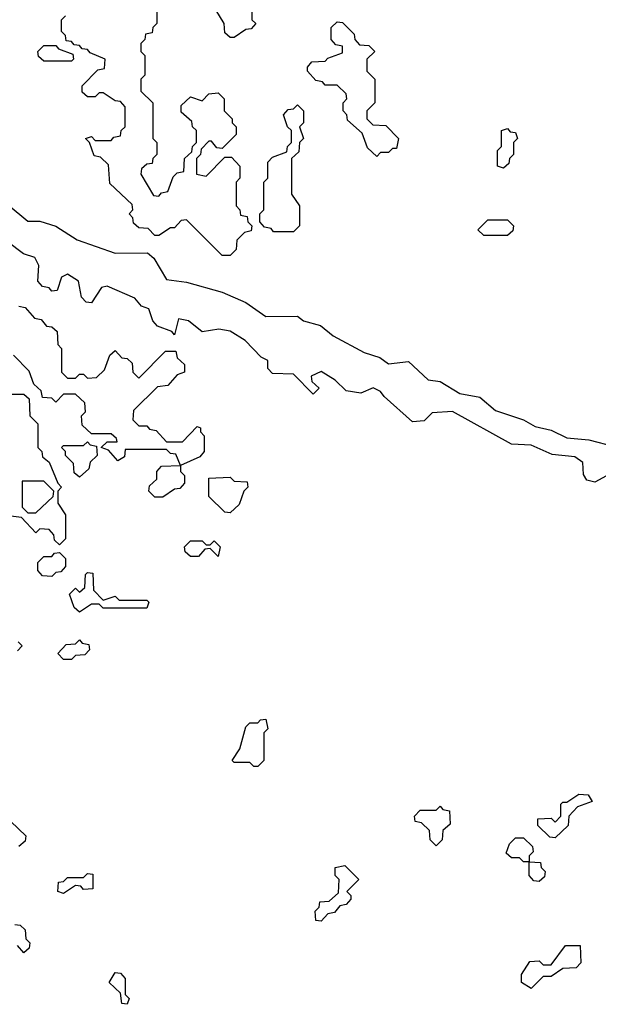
# Model space of a CAD drawing. Extents: x 2776963 to 2884430, y 684484 to 829250.
# Tile 217 of 256: x 2860454 to 2861914, y 799160 to 801645. Entities that reach past the tile are written whole.
import ezdxf

# ---------------------------------------------------------------- set-up
doc = ezdxf.new("R2010")
doc.units = 0

msp = doc.modelspace()

# ---------------------------------------------------------------- linework, layer by layer
at = {"layer": '0CON20XD'}
for points in [[(2860800, 801715), (2860800, 801635), (2860790, 801625), (2860788.3, 801611.7), (2860771.7, 801608.3), (2860770, 801595), (2860760, 801585), (2860760, 801565), (2860770, 801555), (2860770, 801505), (2860760, 801495), (2860760, 801465), (2860790, 801435), (2860790, 801345), (2860800, 801335), (2860800, 801305), (2860790, 801295), (2860788.3, 801281.7), (2860775, 801280), (2860761.7, 801268.3), (2860760, 801255), (2860791.7, 801201.7), (2860805, 801200), (2860811.7, 801208.3), (2860828.3, 801211.7), (2860841.7, 801248.3), (2860851.7, 801258.3), (2860868.3, 801261.7), (2860870, 801295), (2860888.3, 801311.7), (2860890, 801325), (2860900, 801335), (2860900, 801365), (2860890, 801375), (2860888.3, 801388.3), (2860861.7, 801411.7), (2860861.7, 801428.3), (2860885, 801450), (2860915, 801440), (2860931.7, 801458.3), (2860955, 801460), (2860970, 801445), (2860970, 801415), (2860990, 801395), (2860990, 801385), (2861000, 801375), (2861000, 801355), (2860965, 801320), (2860951.7, 801321.7), (2860938.3, 801338.3), (2860931.7, 801338.3), (2860911.7, 801318.3), (2860910, 801305), (2860900, 801295), (2860900, 801255), (2860925, 801250), (2860971.7, 801298.3), (2860988.3, 801298.3), (2861010, 801275), (2861010, 801245), (2861000, 801235), (2861000, 801175), (2861010, 801165), (2861011.7, 801151.7), (2861028.3, 801148.3), (2861030, 801135), (2861040, 801125), (2861038.3, 801111.7), (2861021.7, 801108.3), (2861001.7, 801088.3), (2861000, 801065), (2860985, 801050)], [(2860995, 801600), (2860985, 801600), (2860971.7, 801611.7), (2860970, 801635), (2860940, 801685), (2860955, 801700), (2861015, 801700), (2861025, 801710), (2861040, 801695), (2861040, 801645), (2861050, 801635), (2861038.3, 801621.7), (2861025, 801620), (2860995, 801600)], [(2860985, 801050), (2860965, 801050), (2860875, 801140), (2860861.7, 801138.3), (2860845, 801120), (2860835, 801120), (2860805, 801100), (2860795, 801100), (2860778.3, 801118.3), (2860755, 801120), (2860741.7, 801131.7), (2860740, 801145), (2860730, 801155), (2860740, 801165), (2860738.3, 801178.3), (2860681.7, 801231.7), (2860678.3, 801278.3), (2860658.3, 801298.3), (2860641.7, 801301.7), (2860630, 801335), (2860620, 801345), (2860635, 801350), (2860645, 801340), (2860685, 801340), (2860691.7, 801348.3), (2860708.3, 801351.7), (2860710, 801365), (2860720, 801375), (2860720, 801425), (2860708.3, 801438.3), (2860695, 801440), (2860665, 801460), (2860655, 801460), (2860645, 801450), (2860625, 801450), (2860611.7, 801461.7), (2860611.7, 801478.3), (2860651.7, 801518.3), (2860668.3, 801521.7), (2860670, 801545), (2860631.7, 801561.7), (2860625, 801570), (2860611.7, 801571.7), (2860605, 801580), (2860591.7, 801581.7), (2860585, 801590), (2860571.7, 801591.7), (2860570, 801605), (2860560, 801615), (2860560, 801645), (2860570, 801655)], [(2861355, 801300), (2861331.7, 801321.7), (2861318.3, 801358.3), (2861281.7, 801391.7), (2861280, 801405), (2861270, 801415), (2861270, 801435), (2861280, 801445), (2861278.3, 801458.3), (2861255, 801480), (2861225, 801480), (2861218.3, 801488.3), (2861201.7, 801491.7), (2861180, 801515), (2861180, 801525), (2861191.7, 801538.3), (2861225, 801540), (2861231.7, 801548.3), (2861268.3, 801561.7), (2861268.3, 801578.3), (2861251.7, 801581.7), (2861240, 801595), (2861240, 801625), (2861255, 801640), (2861268.3, 801638.3), (2861298.3, 801608.3), (2861300, 801595), (2861311.7, 801581.7), (2861335, 801580), (2861350, 801565), (2861330, 801545), (2861330, 801515), (2861350, 801495), (2861350, 801435), (2861330, 801415), (2861330, 801395), (2861345, 801380), (2861378.3, 801378.3), (2861410, 801345), (2861405, 801320), (2861395, 801320), (2861385, 801310), (2861365, 801310), (2861355, 801300)], [(2860585, 801540), (2860515, 801540), (2860501.7, 801551.7), (2860500, 801565), (2860515, 801580), (2860545, 801580), (2860551.7, 801571.7), (2860588.3, 801558.3), (2860590, 801545), (2860585, 801540)], [(2861145, 801110), (2861095, 801110), (2861088.3, 801118.3), (2861071.7, 801121.7), (2861060, 801135), (2861060, 801155), (2861070, 801165), (2861070, 801235), (2861080, 801245), (2861080, 801285), (2861091.7, 801298.3), (2861128.3, 801311.7), (2861130, 801325), (2861140, 801335), (2861140, 801365), (2861130, 801375), (2861120, 801405), (2861131.7, 801418.3), (2861145, 801420), (2861155, 801430), (2861170, 801415), (2861170, 801385), (2861160, 801375), (2861170, 801345), (2861160, 801335), (2861158.3, 801311.7), (2861140, 801295), (2861140, 801205), (2861160, 801175), (2861160, 801125), (2861145, 801110)], [(2861675, 801270), (2861660, 801275), (2861660, 801315), (2861670, 801325), (2861670, 801365), (2861685, 801370), (2861691.7, 801361.7), (2861705, 801360), (2861710, 801345), (2861700, 801335), (2861700, 801305), (2861690, 801295), (2861688.3, 801281.7), (2861675, 801270)], [(2860425, 801177.5), (2860475, 801136.7), (2860505, 801136.2), (2860545, 801123.8), (2860599.1, 801089.1), (2860695, 801055.8), (2860777, 801057), (2860793, 801043), (2860825, 800989.2), (2860875, 800982.5), (2860965, 800957.5), (2861025, 800931.2), (2861075, 800896), (2861155, 800896.7), (2861170, 800885), (2861213.6, 800873.6), (2861245, 800847.5), (2861323.3, 800805), (2861362.7, 800792.7), (2861385, 800776.7), (2861435, 800782.5), (2861485, 800736), (2861515, 800732), (2861565, 800701.2), (2861615, 800692.5), (2861655, 800658.6), (2861725.5, 800635.5), (2861755, 800618.6), (2861795, 800609.2), (2861835, 800590), (2861890, 800585), (2861955, 800567.5)], [(2861685, 801100), (2861625, 801100), (2861610, 801115), (2861635, 801140), (2861685, 801140), (2861700, 801125), (2861698.3, 801111.7), (2861685, 801100)], [(2861935, 800493.8), (2861905, 800477.5), (2861885, 800482.5), (2861877, 800497), (2861875, 800527.5), (2861855, 800542), (2861797.7, 800547.7), (2861745, 800571.2), (2861695, 800573.3), (2861546.4, 800656.4), (2861495, 800652.5), (2861475, 800632.5), (2861445, 800630), (2861373.8, 800693.8), (2861365, 800706.7), (2861346.1, 800716.1), (2861315, 800702.5), (2861278.3, 800708.3), (2861250, 800735), (2861215, 800756.7), (2861190, 800745), (2861191.7, 800731.7), (2861210, 800715), (2861195, 800700), (2861145, 800750), (2861091.7, 800751.7), (2861080, 800765), (2861080, 800785), (2861063.3, 800793.3), (2861023.3, 800835), (2860985, 800859.2), (2860956.4, 800863.6), (2860915, 800857.5), (2860880, 800885), (2860855, 800890), (2860845, 800850), (2860838.3, 800858.3), (2860801.7, 800871.7), (2860790, 800885), (2860780, 800915), (2860761.7, 800921.7), (2860745, 800942.5), (2860675, 800972.5), (2860660.7, 800969.3), (2860635, 800930), (2860621.7, 800931.7), (2860610, 800945), (2860602.5, 800985), (2860575, 801002.5), (2860560, 800995), (2860548.3, 800961.7), (2860535, 800960), (2860528.3, 800968.3), (2860511.7, 800971.7), (2860500, 800985), (2860502.5, 801025), (2860492.5, 801045), (2860463.9, 801053.9), (2860422.5, 801085)], [(2860451.7, 800921.7), (2860468.3, 800918.3), (2860491.7, 800891.7), (2860508.3, 800888.3), (2860521.7, 800871.7), (2860535, 800870), (2860548.3, 800858.3), (2860550, 800825), (2860560, 800815), (2860560, 800755), (2860575, 800740), (2860595, 800740), (2860605, 800750), (2860615, 800750), (2860625, 800740), (2860648.3, 800741.7), (2860668.3, 800761.7), (2860681.7, 800798.3), (2860695, 800810), (2860711.7, 800791.7), (2860725, 800790), (2860738.3, 800778.3), (2860740, 800755), (2860755, 800740), (2860821.7, 800808.3), (2860848.3, 800808.3), (2860851.7, 800791.7), (2860870, 800775), (2860870, 800755), (2860851.7, 800748.3), (2860828.3, 800721.7), (2860801.7, 800718.3), (2860741.7, 800658.3), (2860740, 800635), (2860755, 800620), (2860775, 800620), (2860781.7, 800611.7), (2860798.3, 800608.3), (2860825, 800580), (2860865, 800580), (2860901.7, 800618.3), (2860910, 800615), (2860910, 800605), (2860920, 800595), (2860920, 800555), (2860908.3, 800541.7), (2860860, 800520), (2860860, 800505), (2860870, 800495), (2860870, 800475), (2860858.3, 800461.7), (2860845, 800460), (2860815, 800440), (2860795, 800440), (2860780, 800455), (2860781.7, 800468.3), (2860800, 800485), (2860800, 800505), (2860811.7, 800518.3), (2860860, 800520), (2860848.3, 800548.3), (2860835, 800550), (2860825, 800560), (2860720, 800560), (2860718.3, 800541.7), (2860701.7, 800531.7), (2860678.3, 800558.3), (2860660, 800565), (2860675, 800580), (2860700, 800580), (2860698.3, 800588.3), (2860685, 800600), (2860635, 800600), (2860611.7, 800621.7), (2860610, 800645), (2860620, 800655), (2860618.3, 800678.3), (2860595, 800700), (2860565, 800700), (2860545, 800680), (2860535, 800690), (2860511.7, 800691.7), (2860508.3, 800708.3), (2860490, 800725), (2860478.3, 800758.3), (2860438.3, 800798.3)], [(2860435, 800700), (2860465, 800700), (2860478.3, 800688.3), (2860480, 800645), (2860500, 800625), (2860500, 800565), (2860510, 800555), (2860511.7, 800541.7), (2860528.3, 800528.3), (2860550, 800475), (2860560, 800465), (2860550, 800455), (2860550, 800425), (2860570, 800395), (2860570, 800335), (2860555, 800320), (2860541.7, 800331.7), (2860540, 800345), (2860528.3, 800358.3), (2860505, 800360), (2860495, 800350), (2860458.3, 800388.3), (2860431.7, 800391.7)], [(2860605, 800490), (2860591.7, 800501.7), (2860590, 800525), (2860570, 800545), (2860570, 800555), (2860560, 800565), (2860565, 800570), (2860615, 800570), (2860625, 800580), (2860631.7, 800571.7), (2860648.3, 800568.3), (2860650, 800545), (2860631.7, 800528.3), (2860628.3, 800511.7), (2860605, 800490)], [(2860495, 800400), (2860538.3, 800441.7), (2860540, 800455), (2860515, 800480), (2860460, 800480), (2860460, 800415), (2860475, 800400), (2860495, 800400)], [(2860985, 800400), (2860971.7, 800401.7), (2860931.7, 800441.7), (2860931.7, 800488.3), (2860985, 800490), (2860995, 800480), (2861028.3, 800478.3), (2861030, 800465), (2861020, 800455), (2861008.3, 800421.7), (2860985, 800400)], [(2860955, 800290), (2860935, 800310), (2860921.7, 800308.3), (2860905, 800290), (2860885, 800290), (2860871.7, 800301.7), (2860870, 800315), (2860885, 800330), (2860915, 800330), (2860925, 800320), (2860935, 800320), (2860945, 800330), (2860960, 800315), (2860955, 800290)], [(2860535, 800240), (2860511.7, 800241.7), (2860500, 800255), (2860500, 800275), (2860515, 800290), (2860535, 800290), (2860541.7, 800298.3), (2860555, 800300), (2860570, 800285), (2860570, 800265), (2860558.3, 800251.7), (2860545, 800250), (2860535, 800240)], [(2860605, 800150), (2860591.7, 800161.7), (2860580, 800195), (2860595, 800210), (2860605, 800200), (2860618.3, 800211.7), (2860620, 800245), (2860625, 800250), (2860638.3, 800248.3), (2860640, 800205), (2860665, 800180), (2860695, 800190), (2860705, 800180), (2860775, 800180), (2860780, 800175), (2860775, 800160), (2860665, 800160), (2860655, 800170), (2860635, 800170), (2860605, 800150)], [(2860450, 800075), (2860460, 800065), (2860448.3, 800051.7)], [(2860585, 800030), (2860565, 800030), (2860550, 800045), (2860571.7, 800068.3), (2860595, 800070), (2860605, 800080), (2860611.7, 800071.7), (2860628.3, 800068.3), (2860630, 800055), (2860618.3, 800041.7), (2860595, 800040), (2860585, 800030)], [(2861055, 799760), (2861045, 799760), (2861035, 799770), (2860995, 799770), (2860990, 799775), (2861010, 799805), (2861025, 799860), (2861035, 799870), (2861055, 799870), (2861061.7, 799878.3), (2861075, 799880), (2861080, 799855), (2861070, 799845), (2861070, 799775), (2861055, 799760)], [(2861805, 799580), (2861791.7, 799581.7), (2861761.7, 799611.7), (2861761.7, 799628.3), (2861795, 799630), (2861805, 799620), (2861820, 799635), (2861820, 799665), (2861825, 799670), (2861835, 799670), (2861865, 799690), (2861888.3, 799688.3), (2861898.3, 799671.7), (2861861.7, 799658.3), (2861840, 799635), (2861838.3, 799611.7), (2861805, 799580)], [(2861505, 799560), (2861490, 799575), (2861488.3, 799598.3), (2861468.3, 799618.3), (2861451.7, 799621.7), (2861450, 799635), (2861465, 799650), (2861505, 799650), (2861515, 799660), (2861521.7, 799651.7), (2861538.3, 799648.3), (2861540, 799615), (2861521.7, 799598.3), (2861520, 799575), (2861505, 799560)], [(2860431.7, 799621.7), (2860470, 799585), (2860468.3, 799571.7), (2860451.7, 799558.3)], [(2861765, 799470), (2861751.7, 799471.7), (2861740, 799485), (2861740, 799520), (2861725, 799520), (2861715, 799530), (2861695, 799530), (2861681.7, 799541.7), (2861690, 799565), (2861705, 799580), (2861725, 799580), (2861748.3, 799558.3), (2861750, 799545), (2861740, 799535), (2861740, 799520), (2861768.3, 799518.3), (2861770, 799505), (2861780, 799495), (2861778.3, 799481.7), (2861765, 799470)], [(2861215, 799370), (2861201.7, 799371.7), (2861200, 799395), (2861210, 799405), (2861211.7, 799418.3), (2861235, 799420), (2861258.3, 799441.7), (2861260, 799475), (2861250, 799485), (2861250, 799505), (2861275, 799510), (2861310, 799475), (2861280, 799445), (2861290, 799435), (2861290, 799425), (2861278.3, 799411.7), (2861261.7, 799408.3), (2861248.3, 799391.7), (2861231.7, 799388.3), (2861215, 799370)], [(2860565, 799440), (2860550, 799445), (2860551.7, 799468.3), (2860565, 799470), (2860575, 799480), (2860615, 799480), (2860625, 799490), (2860638.3, 799488.3), (2860638.3, 799451.7), (2860615, 799450), (2860608.3, 799458.3), (2860595, 799460), (2860565, 799440)], [(2860441.7, 799361.7), (2860455, 799360), (2860468.3, 799348.3), (2860470, 799325), (2860480, 799315), (2860478.3, 799301.7), (2860465, 799290), (2860448.3, 799308.3)], [(2861745, 799200), (2861720, 799215), (2861720, 799235), (2861741.7, 799268.3), (2861765, 799270), (2861775, 799260), (2861795, 799260), (2861831.7, 799308.3), (2861868.3, 799308.3), (2861870, 799265), (2861858.3, 799251.7), (2861825, 799250), (2861795, 799230), (2861775, 799230), (2861745, 799200)], [(2860725, 799160), (2860711.7, 799161.7), (2860708.3, 799188.3), (2860680, 799215), (2860695, 799240), (2860708.3, 799238.3), (2860720, 799225), (2860720, 799185), (2860730, 799175), (2860725, 799160)]]:
    msp.add_lwpolyline(points, dxfattribs=at)

doc.saveas('drawing.dxf')
